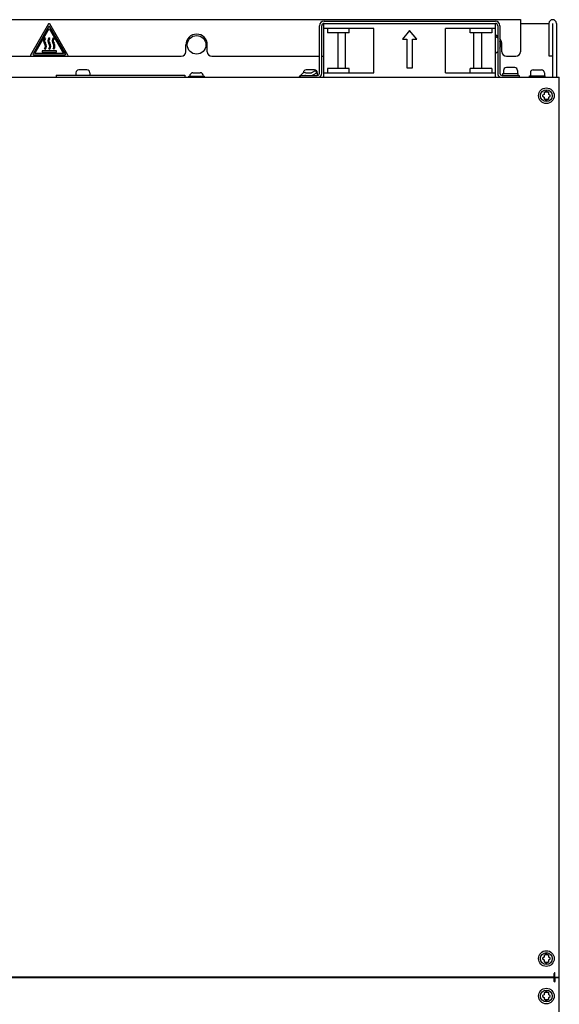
# Paper-space layout 'SUBMITTAL_E3H_2_1' of a CAD drawing. Header units: millimetres. Extents: x 0 to 841, y 0 to 594.
# Tile 17 of 45: x 151 to 217, y 397 to 518. Entities that reach past the tile are written whole.
import ezdxf

# ---------------------------------------------------------------- set-up
doc = ezdxf.new("R2010")
doc.units = ezdxf.units.MM
doc.header["$LTSCALE"] = 46.255
doc.layers.get('0').update_dxf_attribs({"linetype": 'CONTINUOUS'})
for name, color, linetype in [('002___PRT_ALL_AXES', 7, 'CONTINUOUS'), ('02___PRT_ALL_AXES', 7, 'CONTINUOUS'), ('ROUNDS', 7, 'CONTINUOUS')]:
    doc.layers.add(name, color=color, linetype=linetype)

psp = doc.layouts.new('SUBMITTAL_E3H_2_1')

# ---------------------------------------------------------------- linework, layer by layer
at = {"color": 3, "linetype": 'CONTINUOUS'}
for p, q in [((132.6, 517.75), (211.84, 517.75)), ((187.81, 517.29), (208.78, 517.29)), ((211.84, 517.75), (211.84, 517.29)), ((187.53, 511.2), (187.53, 517.01)), ((209.06, 517.01), (209.06, 511.2)), ((186.5, 510.99), (186.92, 511.23)), ((146.15, 510.71), (216.6, 510.71)), ((185.53, 510.93), (186.27, 510.93)), ((216.6, 400.55), (216.6, 510.71)), ((215.99, 400.55), (146.15, 400.55)), ((146.15, 400.51), (215.99, 400.51)), ((211.7, 400.55), (211.7, 400.51)), ((212.15, 400.55), (212.15, 400.51)), ((215.99, 400.55), (215.99, 401.01)), ((215.99, 400.05), (215.99, 400.51)), ((216.07, 400.55), (216.07, 401.03)), ((216.07, 400.55), (216.6, 400.55)), ((216.07, 400.51), (216.07, 400.02)), ((216.07, 400.51), (216.6, 400.51)), ((216.6, 290.34), (216.6, 400.51))]:
    psp.add_line(p, q, dxfattribs=at)
at = {"color": 7, "linetype": 'CONTINUOUS'}
for p, q in [((187.81, 517.57), (208.78, 517.57)), ((211.84, 517.29), (215.34, 517.29)), ((154.12, 516.88), (152.21, 513.57)), ((152.44, 513.62), (154.19, 516.66)), ((154.19, 516.66), (155.95, 513.62)), ((156.18, 513.57), (154.27, 516.88)), ((187.25, 511.2), (187.25, 517.01)), ((187.79, 511.25), (187.79, 516.68)), ((193.92, 511.25), (193.92, 516.68)), ((198.29, 516.42), (197.42, 515.37)), ((199.17, 515.37), (198.29, 516.42)), ((202.67, 511.25), (202.67, 516.68)), ((208.79, 511.25), (208.79, 516.68)), ((209.34, 517.01), (209.34, 511.2)), ((153.72, 515.44), (153.62, 515.52)), ((154.25, 515.44), (154.14, 515.52)), ((154.77, 515.44), (154.67, 515.52)), ((197.42, 515.37), (197.94, 515.37)), ((197.94, 515.37), (197.94, 511.87)), ((198.64, 511.87), (198.64, 515.37)), ((198.64, 515.37), (199.17, 515.37)), ((152.29, 513.44), (156.1, 513.44)), ((155.95, 513.62), (152.44, 513.62)), ((153.32, 513.94), (153.32, 513.79)), ((155.07, 513.94), (153.32, 513.94)), ((153.32, 513.79), (155.07, 513.79)), ((153.62, 514.2), (153.72, 514.12)), ((154.14, 514.2), (154.25, 514.12)), ((154.67, 514.2), (154.77, 514.12)), ((155.07, 513.79), (155.07, 513.94)), ((158.81, 511.6), (157.8, 511.6)), ((171.78, 511.25), (172.66, 511.25)), ((185.53, 511.26), (186.27, 511.26)), ((186.64, 511.6), (185.62, 511.6)), ((186.34, 511.28), (186.76, 511.52)), ((186.92, 511.23), (186.76, 511.52)), ((197.94, 511.87), (198.64, 511.87)), ((211.14, 511.88), (210.12, 511.88)), ((213.41, 511.6), (214.43, 511.6)), ((155.04, 510.97), (155.04, 510.71)), ((155.04, 510.97), (170.79, 510.97)), ((170.79, 510.97), (170.79, 510.71)), ((171.26, 510.71), (171.26, 510.85)), ((171.26, 510.85), (173.18, 510.85)), ((173.18, 510.71), (173.18, 510.85)), ((184.79, 510.71), (184.91, 510.88)), ((184.93, 510.92), (184.97, 510.97)), ((214.74, 508.82), (214.74, 508.6)), ((214.92, 508.83), (214.83, 508.88)), ((214.92, 509), (214.92, 508.83)), ((215.13, 509), (214.92, 509)), ((215.13, 508.83), (215.13, 509)), ((215.22, 508.88), (215.13, 508.83)), ((215.31, 508.6), (215.31, 508.82)), ((214.74, 508.6), (214.55, 508.49)), ((214.55, 508.38), (214.74, 508.27)), ((214.74, 508.27), (214.74, 508.05)), ((214.83, 508), (214.92, 508.04)), ((214.92, 508.04), (214.92, 507.87)), ((214.92, 507.87), (215.13, 507.87)), ((215.13, 507.87), (215.13, 508.04)), ((215.13, 508.04), (215.22, 508)), ((215.5, 508.49), (215.31, 508.6)), ((215.31, 508.27), (215.5, 508.38)), ((215.31, 508.05), (215.31, 508.27)), ((214.74, 402.99), (214.55, 402.88)), ((214.55, 402.77), (214.74, 402.66)), ((214.74, 403.21), (214.74, 402.99)), ((214.74, 402.66), (214.74, 402.44)), ((214.92, 403.22), (214.83, 403.26)), ((214.92, 403.39), (214.92, 403.22)), ((215.13, 403.39), (214.92, 403.39)), ((215.13, 403.22), (215.13, 403.39)), ((215.22, 403.26), (215.13, 403.22)), ((215.31, 402.99), (215.31, 403.21)), ((215.5, 402.88), (215.31, 402.99)), ((215.31, 402.66), (215.5, 402.77)), ((215.31, 402.44), (215.31, 402.66)), ((214.83, 402.38), (214.92, 402.43)), ((214.92, 402.43), (214.92, 402.26)), ((214.92, 402.26), (215.13, 402.26)), ((215.13, 402.26), (215.13, 402.43)), ((215.13, 402.43), (215.22, 402.38)), ((210.58, 400.55), (210.58, 400.51)), ((213.27, 400.55), (213.27, 400.51)), ((216.58, 400.51), (216.58, 400.55)), ((214.74, 398.39), (214.55, 398.28)), ((214.55, 398.18), (214.74, 398.07)), ((214.74, 398.62), (214.74, 398.39)), ((214.74, 398.07), (214.74, 397.84)), ((214.92, 398.62), (214.83, 398.67)), ((214.83, 397.79), (214.92, 397.84)), ((214.92, 398.8), (214.92, 398.62)), ((215.13, 398.8), (214.92, 398.8)), ((214.92, 397.84), (214.92, 397.66)), ((215.13, 398.62), (215.13, 398.8)), ((215.22, 398.67), (215.13, 398.62)), ((215.13, 397.66), (215.13, 397.84)), ((215.13, 397.84), (215.22, 397.79)), ((215.31, 398.39), (215.31, 398.62)), ((215.5, 398.28), (215.31, 398.39)), ((215.31, 398.07), (215.5, 398.18)), ((215.31, 397.84), (215.31, 398.07)), ((214.92, 397.66), (215.13, 397.66))]:
    psp.add_line(p, q, dxfattribs=at)
for centre, radius in [((172.22, 514.67), 1.14), ((215.02, 508.44), 0.963), ((215.02, 508.44), 0.726), ((215.02, 402.82), 0.963), ((215.02, 402.82), 0.726), ((215.02, 398.23), 0.963), ((215.02, 398.23), 0.726)]:
    psp.add_circle(centre, radius, dxfattribs=at)
for centre, radius, start, end in [((187.81, 517.01), 0.56, 90, 180), ((208.78, 517.01), 0.56, 0, 90), ((154.19, 516.83), 0.0875, 30, 150), ((154.11, 515.15), 0.614, 142.9539, 217.0461), ((154.11, 515.15), 0.483, 142.9539, 217.0461), ((153.23, 514.49), 0.483, 322.9539, 37.0461), ((153.23, 514.49), 0.614, 322.9539, 37.0461), ((154.63, 515.15), 0.614, 142.9539, 217.0461), ((153.76, 514.49), 0.483, 322.9539, 37.0461), ((154.63, 515.15), 0.483, 142.9539, 217.0461), ((153.76, 514.49), 0.614, 322.9539, 37.0461), ((155.16, 515.15), 0.614, 142.9539, 217.0461), ((155.16, 515.15), 0.483, 142.9539, 217.0461), ((154.28, 514.49), 0.483, 322.9539, 37.0461), ((154.28, 514.49), 0.614, 322.9539, 37.0461), ((208.27, 514.67), 1.14, 46.1608, 62.4665), ((208.27, 514.67), 1.14, 339.8222, 20.1778), ((152.29, 513.53), 0.0875, 150, 270), ((156.1, 513.53), 0.0875, 270, 30), ((208.27, 514.67), 1.14, 297.5335, 313.8392), ((157.8, 511.25), 0.35, 90, 180), ((158.81, 511.25), 0.35, 0, 90), ((171.78, 510.85), 0.403, 90, 180), ((172.66, 510.85), 0.403, 0, 90), ((185.53, 510.58), 0.682, 90, 145.0975), ((185.62, 511.25), 0.35, 90, 180), ((186.27, 511.4), 0.14, 270, 299.5388), ((186.64, 511.25), 0.35, 0, 90), ((186.97, 511.2), 0.28, 270, 360), ((209.62, 511.2), 0.28, 180, 270), ((210.12, 511.53), 0.35, 90, 180), ((211.14, 511.53), 0.35, 0, 90), ((213.41, 511.25), 0.35, 90, 180), ((214.42, 511.25), 0.35, 0, 90), ((214.43, 511.25), 0.35, 0, 90), ((215.02, 508.44), 0.481, 113.7785, 126.2215), ((215.02, 508.44), 0.481, 53.7785, 66.2215), ((215.02, 508.44), 0.481, 173.7785, 186.2215), ((215.02, 508.44), 0.481, 233.7785, 246.2215), ((215.02, 508.44), 0.481, 293.7785, 306.2215), ((215.02, 508.44), 0.481, 353.7785, 6.2215), ((215.02, 402.82), 0.481, 173.7785, 186.2215), ((215.02, 402.82), 0.481, 113.7785, 126.2215), ((215.02, 402.82), 0.481, 53.7785, 66.2215), ((215.02, 402.82), 0.481, 353.7785, 6.2215), ((215.02, 402.82), 0.481, 233.7785, 246.2215), ((215.02, 402.82), 0.481, 293.7785, 306.2215), ((215.02, 398.23), 0.481, 173.7785, 186.2215), ((215.02, 398.23), 0.481, 113.7785, 126.2215), ((215.02, 398.23), 0.481, 233.7785, 246.2215), ((215.02, 398.23), 0.481, 53.7785, 66.2215), ((215.02, 398.23), 0.481, 293.7785, 306.2215), ((215.02, 398.23), 0.481, 353.7785, 6.2215)]:
    psp.add_arc(centre, radius, start, end, dxfattribs=at)
at = {"color": 3, "linetype": 'CONTINUOUS'}
for centre, radius, start, end in [((187.81, 517.01), 0.28, 90, 180), ((208.78, 517.01), 0.28, 0, 90), ((215.79, 517.29), 0.455, 0, 180), ((172.22, 514.67), 1.31, 0, 180), ((208.27, 514.67), 1.31, 53.0784, 66.3871), ((208.27, 514.67), 1.31, 0, 35.4508), ((186.97, 511.2), 0.56, 298.664, 360), ((209.62, 511.2), 0.56, 180, 241.336), ((185.53, 510.58), 0.35, 90, 99.1287), ((186.27, 511.4), 0.472, 270, 299.5388), ((216.03, 401.03), 0.0437, 0, 90.0001), ((216.03, 400.02), 0.0437, 269.9999, 360)]:
    psp.add_arc(centre, radius, start, end, dxfattribs=at)
for points in [[(216.03, 401.07), (216.02, 401.07), (215.99, 401.05), (215.99, 401.02), (215.99, 401.01)], [(216.03, 399.98), (216.02, 399.98), (215.99, 400), (215.99, 400.03), (215.99, 400.05)]]:
    psp.add_open_spline(points, degree=3, knots=[0, 0, 0, 0, 0.49339, 1, 1, 1, 1], dxfattribs=at)
at = {"layer": '002___PRT_ALL_AXES', "color": 7, "linetype": 'CONTINUOUS'}
for p, q in [((188.25, 516.68), (188.25, 516.15)), ((190.89, 516.15), (188.25, 516.15)), ((189.49, 516.15), (189.49, 511.78)), ((190.44, 511.78), (190.44, 516.15)), ((190.89, 516.15), (190.89, 516.68)), ((205.7, 516.15), (205.7, 516.68)), ((208.34, 516.15), (205.7, 516.15)), ((206.15, 511.78), (206.15, 516.15)), ((207.1, 516.15), (207.1, 511.78)), ((208.34, 516.68), (208.34, 516.15)), ((188.25, 511.78), (188.25, 511.25)), ((190.89, 511.78), (188.25, 511.78)), ((190.89, 511.25), (190.89, 511.78)), ((205.7, 511.25), (205.7, 511.78)), ((208.34, 511.78), (205.7, 511.78)), ((208.34, 511.78), (208.34, 511.25))]:
    psp.add_line(p, q, dxfattribs=at)
at = {"layer": '02___PRT_ALL_AXES', "color": 7, "linetype": 'CONTINUOUS'}
for p, q in [((157.45, 511.25), (157.45, 510.97)), ((159.16, 511.25), (159.16, 510.97)), ((185.27, 511.25), (185.27, 511.21)), ((186.99, 511.25), (186.99, 510.92)), ((209.69, 510.92), (209.69, 511.14)), ((209.69, 511.14), (211.58, 511.14)), ((209.77, 511.53), (209.77, 511.14)), ((211.49, 511.53), (211.49, 511.14)), ((211.58, 510.92), (211.58, 511.14)), ((213.06, 511.25), (213.06, 510.86)), ((214.77, 511.25), (214.77, 510.86)), ((214.78, 511.25), (214.78, 510.86)), ((212.97, 510.71), (212.97, 510.86)), ((212.97, 510.86), (214.87, 510.86)), ((214.86, 510.71), (214.86, 510.86)), ((214.87, 510.71), (214.87, 510.86))]:
    psp.add_line(p, q, dxfattribs=at)
at = {"layer": 'ROUNDS', "color": 7, "linetype": 'CONTINUOUS'}
for p, q in [((154.12, 517.23), (151.91, 513.4)), ((156.48, 513.4), (154.27, 517.23)), ((187.79, 516.68), (187.79, 517.29)), ((208.79, 516.68), (208.79, 517.29)), ((215.79, 510.71), (215.79, 517.29)), ((193.92, 516.68), (187.79, 516.68)), ((208.79, 516.68), (202.67, 516.68)), ((151.98, 513.27), (156.41, 513.27)), ((215.79, 513.27), (215.34, 513.27)), ((187.79, 510.71), (187.79, 511.25)), ((187.79, 511.25), (193.92, 511.25)), ((202.67, 511.25), (208.79, 511.25)), ((208.79, 510.71), (208.79, 511.25)), ((184.91, 510.92), (184.91, 510.71)), ((184.91, 510.92), (186.97, 510.92)), ((209.62, 510.92), (211.68, 510.92)), ((211.68, 510.92), (211.68, 510.71)), ((213.5, 400.51), (213.5, 400.55)), ((213.96, 400.51), (213.96, 400.55))]:
    psp.add_line(p, q, dxfattribs=at)
at = {"layer": 'ROUNDS', "color": 3, "linetype": 'CONTINUOUS'}
for p, q in [((211.84, 517.29), (211.84, 513.83)), ((215.34, 513.27), (215.34, 517.29)), ((216.25, 517.29), (216.25, 510.71)), ((170.91, 513.83), (170.91, 514.67)), ((173.53, 513.83), (173.53, 514.67)), ((209.58, 513.83), (209.58, 514.67)), ((138.04, 513.27), (151.98, 513.27)), ((156.41, 513.27), (170.35, 513.27)), ((174.09, 513.27), (187.25, 513.27)), ((187.53, 513.27), (187.79, 513.27)), ((210.14, 513.27), (211.28, 513.27))]:
    psp.add_line(p, q, dxfattribs=at)
at = {"layer": 'ROUNDS', "color": 7, "linetype": 'CONTINUOUS'}
for centre, start, end in [((154.19, 517.18), 30, 150), ((151.98, 513.35), 150, 270), ((156.41, 513.35), 270, 30)]:
    psp.add_arc(centre, 0.0875, start, end, dxfattribs=at)
at = {"layer": 'ROUNDS', "color": 3, "linetype": 'CONTINUOUS'}
for centre, start, end in [((170.35, 513.83), 270, 360), ((174.09, 513.83), 180, 270), ((210.14, 513.83), 180, 270), ((211.28, 513.83), 270, 360)]:
    psp.add_arc(centre, 0.56, start, end, dxfattribs=at)

doc.saveas('drawing.dxf')
